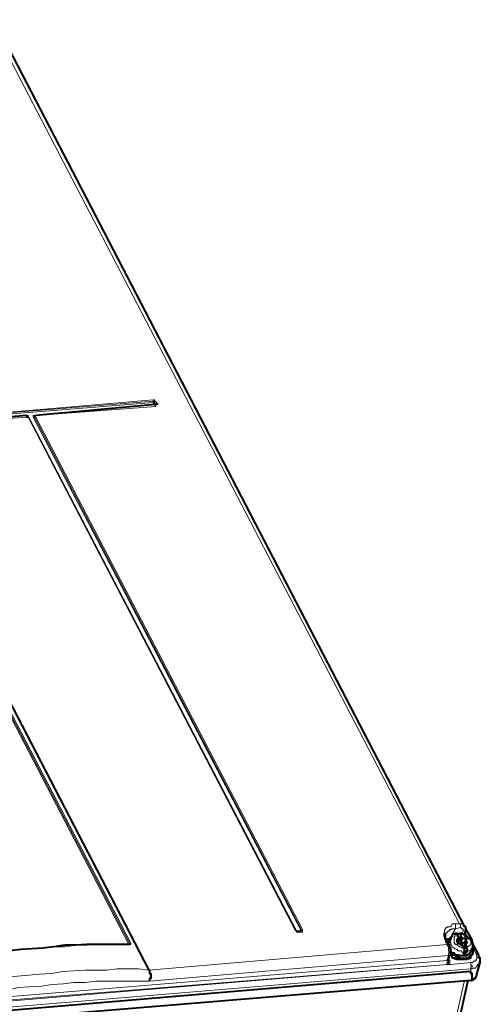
# Model space of a CAD drawing. Header units: millimetres. Extents: x 2 to 406, y 0 to 285.
# Tile 36 of 53: x 369 to 380, y 68 to 91. Entities that reach past the tile are written whole.
import ezdxf

# ---------------------------------------------------------------- set-up
doc = ezdxf.new("R2010")
doc.units = ezdxf.units.MM
doc.header["$MEASUREMENT"] = 0
doc.layers.get('0').update_dxf_attribs({"linetype": 'CONTINUOUS'})

msp = doc.modelspace()

# ---------------------------------------------------------------- linework, layer by layer
at = {"color": 0, "linetype": 'Continuous', "lineweight": 5, "true_color": 0x000007}
for points in [[(379.722, 69.528), (368.421, 91.22)], [(366.386, 81.59), (372.359, 82.103)], [(366.386, 81.59), (372.359, 82.07)], [(366.386, 81.557), (372.359, 82.037)], [(372.409, 81.987), (369.513, 81.722)], [(372.359, 82.103), (372.392, 82.103), (372.392, 82.07), (372.409, 82.07)], [(372.359, 82.103), (372.359, 82.07)], [(372.359, 82.07), (372.392, 82.07), (372.392, 82.037)], [(372.359, 82.037), (372.359, 82.07)], [(372.359, 82.037), (372.392, 82.037)], [(372.359, 82.037), (372.359, 82.037)], [(372.359, 82.037), (372.409, 81.987)], [(372.409, 82.07), (372.392, 82.07), (372.392, 82.037)], [(372.392, 82.037), (372.425, 81.987)], [(372.409, 82.07), (372.475, 82.004)], [(372.409, 81.987), (372.425, 81.987)], [(372.409, 81.987), (372.409, 81.987)], [(372.409, 81.987), (372.409, 81.987)], [(372.425, 81.938), (372.409, 81.938), (372.409, 81.987)], [(372.425, 81.987), (372.409, 81.987)], [(372.475, 82.004), (372.425, 82.004), (372.425, 81.987)], [(372.475, 82.004), (372.475, 81.987), (372.425, 81.987), (372.425, 81.938)], [(372.425, 81.938), (369.546, 81.722)], [(369.314, 81.722), (366.435, 81.474)], [(369.331, 81.689), (366.452, 81.474)], [(369.381, 81.656), (369.381, 81.689), (369.364, 81.689), (369.364, 81.722), (369.314, 81.722)], [(369.314, 81.722), (369.331, 81.722)], [(369.331, 81.689), (369.331, 81.722)], [(369.364, 81.689), (369.331, 81.689)], [(369.381, 81.689), (369.364, 81.689)], [(375.784, 69.362), (369.364, 81.689)], [(369.364, 81.689), (369.381, 81.689)], [(375.801, 69.362), (369.381, 81.689)], [(369.381, 81.656), (369.381, 81.689)], [(375.801, 69.362), (369.381, 81.656)], [(369.513, 81.722), (369.48, 81.722), (369.48, 81.689)], [(369.48, 81.689), (369.513, 81.689)], [(369.48, 81.689), (375.916, 69.362)], [(369.546, 81.722), (369.513, 81.722), (369.513, 81.689)], [(369.513, 81.722), (369.546, 81.722)], [(369.546, 81.689), (369.513, 81.689)], [(369.513, 81.689), (375.916, 69.395)], [(369.546, 81.722), (369.546, 81.689)], [(369.546, 81.722), (369.546, 81.722)], [(369.546, 81.689), (375.95, 69.395)], [(365.376, 81.342), (371.78, 69.031)], [(365.393, 81.358), (371.796, 69.064)], [(365.426, 81.358), (371.829, 69.064)], [(379.375, 69.147), (379.375, 69.164), (379.358, 69.164), (379.358, 69.213), (379.342, 69.23), (379.342, 69.313), (379.358, 69.313), (379.358, 69.395), (379.375, 69.395), (379.375, 69.412), (379.391, 69.412), (379.391, 69.445), (379.424, 69.445), (379.424, 69.462), (379.49, 69.462), (379.507, 69.478), (379.524, 69.478), (379.54, 69.528), (379.623, 69.528)], [(379.623, 69.528), (379.722, 69.528)], [(379.623, 69.528), (379.623, 69.412)], [(379.623, 69.412), (379.739, 69.445)], [(379.722, 69.528), (379.805, 69.528), (379.805, 69.478), (379.838, 69.478), (379.838, 69.462)], [(379.722, 69.528), (379.739, 69.528), (379.739, 69.445)], [(379.739, 69.445), (379.755, 69.445), (379.755, 69.412), (379.805, 69.412), (379.805, 69.362)], [(375.817, 69.329), (375.801, 69.329), (375.801, 69.362), (375.784, 69.362)], [(375.784, 69.362), (375.801, 69.362)], [(375.801, 69.362), (375.801, 69.362)], [(375.817, 69.362), (375.801, 69.362)], [(375.801, 69.362), (375.801, 69.362)], [(375.801, 69.362), (375.801, 69.362)], [(375.9, 69.362), (375.817, 69.362)], [(375.817, 69.362), (375.817, 69.329)], [(375.916, 69.329), (375.817, 69.329)], [(375.916, 69.395), (375.916, 69.362), (375.9, 69.362)], [(375.9, 69.362), (375.916, 69.362)], [(375.95, 69.395), (375.916, 69.395), (375.916, 69.362)], [(375.95, 69.395), (375.95, 69.329), (375.916, 69.329)], [(375.916, 69.362), (375.916, 69.362)], [(375.916, 69.362), (375.916, 69.362)], [(375.916, 69.329), (375.916, 69.362)], [(379.391, 69.28), (379.391, 69.313), (379.424, 69.313), (379.424, 69.329), (379.457, 69.362), (379.49, 69.362), (379.49, 69.395), (379.524, 69.395), (379.524, 69.412), (379.623, 69.412)], [(379.507, 69.213), (379.49, 69.213), (379.49, 69.18), (379.424, 69.18), (379.391, 69.164)], [(379.623, 69.412), (379.54, 69.28)], [(379.59, 69.081), (379.59, 69.213), (379.606, 69.23), (379.623, 69.28), (379.656, 69.28)], [(379.739, 69.28), (379.805, 69.28), (379.838, 69.23), (379.871, 69.23), (379.904, 69.213), (379.921, 69.18), (379.97, 69.164), (379.97, 69.147)], [(379.805, 69.362), (379.772, 69.296)], [(379.871, 69.395), (379.871, 69.362), (379.805, 69.362)], [(379.904, 69.23), (379.838, 69.329)], [(379.838, 69.296), (379.838, 69.28)], [(379.838, 69.28), (379.838, 69.28)], [(379.838, 69.28), (379.838, 69.28)], [(371.796, 69.031), (371.035, 69.031), (370.771, 69.015), (370.506, 69.015), (370.241, 68.982), (369.993, 68.982), (369.712, 68.949), (369.463, 68.932), (369.182, 68.916), (368.934, 68.882), (368.653, 68.833), (368.371, 68.8), (368.107, 68.767), (367.561, 68.684)], [(371.78, 69.031), (370.506, 69.031), (370.224, 69.015), (369.976, 68.982), (369.712, 68.949), (369.447, 68.949), (369.182, 68.916), (368.917, 68.882), (368.619, 68.849), (368.371, 68.833), (368.09, 68.783), (367.809, 68.717), (367.561, 68.684)], [(371.78, 69.031), (371.796, 69.031), (371.796, 69.064)], [(371.78, 69.031), (371.78, 69.031)], [(371.78, 69.031), (371.78, 69.031)], [(371.829, 69.064), (371.796, 69.064)], [(371.829, 69.064), (371.829, 69.031), (371.796, 69.031)], [(371.796, 69.064), (371.796, 69.031)], [(371.796, 69.031), (371.796, 69.031)], [(372.26, 68.419), (379.424, 69.031)], [(379.375, 69.147), (379.391, 69.147), (379.391, 69.098)], [(379.424, 69.031), (379.375, 69.147)], [(379.457, 69.147), (379.424, 69.147), (379.424, 69.098), (379.391, 69.098)], [(379.424, 69.031), (379.457, 69.031), (379.457, 69.015), (379.49, 69.015)], [(379.457, 68.767), (379.457, 68.833), (379.49, 68.833), (379.49, 68.849), (379.457, 68.882), (379.457, 68.982), (379.424, 69.015), (379.424, 69.031)], [(379.457, 69.064), (379.457, 69.064)], [(379.507, 69.031), (379.507, 69.081), (379.49, 69.098), (379.49, 69.147), (379.507, 69.164)], [(379.507, 69.031), (379.507, 69.031), (379.524, 69.015), (379.54, 68.982), (379.59, 68.949), (379.606, 68.932), (379.623, 68.932), (379.656, 68.916), (379.672, 68.916), (379.672, 68.882), (379.755, 68.882), (379.772, 68.849), (379.838, 68.849)], [(379.838, 68.949), (379.772, 68.949), (379.755, 68.982), (379.722, 68.982), (379.672, 69.015), (379.656, 69.031), (379.623, 69.031), (379.59, 69.081)], [(379.672, 69.18), (379.656, 69.098)], [(379.772, 69.18), (379.739, 69.081)], [(379.805, 69.18), (379.755, 69.081)], [(379.888, 69.098), (379.838, 69.015)], [(379.871, 69.031), (379.838, 68.949)], [(379.97, 69.147), (379.987, 69.098), (379.987, 69.031), (379.97, 69.015), (379.921, 68.982), (379.904, 68.982), (379.888, 68.949)], [(380.119, 68.8), (380.036, 68.982)], [(372.276, 68.154), (379.457, 68.767)], [(379.424, 68.651), (379.457, 68.767)], [(379.507, 68.882), (379.507, 68.916), (379.49, 68.916), (379.49, 68.932), (379.457, 68.932)], [(379.457, 68.767), (379.49, 68.767), (379.49, 68.783)], [(379.987, 68.849), (379.987, 68.849), (379.97, 68.833), (379.97, 68.8), (379.921, 68.8), (379.904, 68.783), (379.871, 68.783), (379.871, 68.767), (379.739, 68.767), (379.722, 68.783), (379.623, 68.783), (379.623, 68.8), (379.59, 68.8), (379.59, 68.833), (379.54, 68.833), (379.54, 68.849), (379.524, 68.849), (379.507, 68.882)], [(380.02, 68.783), (380.02, 68.767), (379.987, 68.767), (379.987, 68.717), (379.97, 68.717), (379.97, 68.7), (379.904, 68.7), (379.904, 68.684), (379.656, 68.684), (379.656, 68.7), (379.606, 68.7), (379.606, 68.717), (379.54, 68.717), (379.524, 68.767), (379.507, 68.767), (379.507, 68.783)], [(380.02, 68.949), (380.02, 68.932), (379.97, 68.882), (379.921, 68.882), (379.888, 68.849)], [(379.987, 68.849), (379.987, 68.849)], [(379.987, 68.601), (380.036, 68.601), (380.053, 68.634), (380.103, 68.634), (380.103, 68.651), (380.119, 68.651), (380.119, 68.684), (380.136, 68.684), (380.136, 68.783), (380.119, 68.8)], [(380.119, 68.8), (380.152, 68.8), (380.152, 68.783), (380.185, 68.783)], [(367.445, 67.559), (379.424, 68.552)], [(379.424, 68.651), (367.974, 67.708)], [(379.424, 68.552), (367.974, 67.625)], [(379.424, 68.651), (379.424, 68.684), (379.457, 68.684)], [(379.424, 68.552), (379.424, 68.651)], [(379.49, 68.651), (379.49, 68.601), (379.457, 68.568), (379.424, 68.552)], [(379.457, 68.634), (379.457, 68.601), (379.424, 68.601), (379.424, 68.552)], [(379.424, 68.552), (379.507, 68.552)], [(379.457, 68.684), (379.49, 68.651)], [(379.457, 68.651), (379.49, 68.651)], [(379.457, 68.651), (379.457, 68.634)], [(379.507, 68.552), (379.987, 68.601)], [(379.987, 68.452), (380.02, 68.452), (380.02, 68.469), (380.103, 68.469), (380.119, 68.502), (380.136, 68.502), (380.136, 68.535), (380.152, 68.535), (380.152, 68.552), (380.185, 68.552), (380.185, 68.601), (380.218, 68.601)], [(379.987, 68.601), (379.987, 68.535), (380.02, 68.535), (380.02, 68.502), (379.987, 68.502), (379.987, 68.452)], [(367.445, 67.41), (379.987, 68.452)], [(368.024, 68.121), (368.305, 68.154), (368.553, 68.187), (368.835, 68.254), (369.381, 68.303), (369.629, 68.32), (369.927, 68.336), (370.191, 68.386), (370.456, 68.403), (370.721, 68.419), (371.25, 68.419), (371.499, 68.452), (372.011, 68.452), (372.26, 68.419)], [(379.987, 68.386), (379.987, 68.452)], [(380.02, 68.187), (380.036, 68.187), (380.053, 68.221), (380.103, 68.221), (380.103, 68.254), (380.119, 68.254), (380.119, 68.27), (380.136, 68.27), (380.136, 68.32)], [(380.02, 68.187), (367.197, 67.129)], [(368.04, 67.807), (368.305, 67.873), (368.57, 67.923), (368.851, 67.939), (369.132, 68.005), (369.381, 68.022), (369.678, 68.039), (369.927, 68.072), (370.208, 68.088), (370.456, 68.121), (370.737, 68.121), (370.986, 68.154), (372.276, 68.154)], [(379.838, 68.171), (379.093, 64.911)]]:
    msp.add_lwpolyline(points, dxfattribs=at)
at = {"color": 0, "linetype": 'Continuous', "lineweight": 40, "true_color": 0x000007}
for points in [[(368.553, 91.17), (379.838, 69.462)], [(362.117, 87.944), (372.26, 68.419)], [(372.409, 81.987), (369.546, 81.722)], [(372.409, 81.987), (372.409, 81.987)], [(369.331, 81.722), (366.452, 81.474)], [(369.364, 81.689), (369.331, 81.689), (369.331, 81.722)], [(369.546, 81.722), (369.546, 81.722)], [(379.871, 69.395), (379.871, 69.462), (379.838, 69.462)], [(375.817, 69.329), (375.817, 69.346), (375.801, 69.362)], [(375.916, 69.362), (375.817, 69.329)], [(375.817, 69.329), (375.817, 69.346)], [(375.817, 69.329), (375.817, 69.346)], [(375.916, 69.362), (375.916, 69.362)], [(379.391, 69.28), (379.375, 69.28), (379.375, 69.18), (379.391, 69.18), (379.391, 69.098)], [(379.623, 69.296), (379.606, 69.296), (379.606, 69.28), (379.54, 69.28), (379.54, 69.23), (379.524, 69.23), (379.524, 69.213), (379.507, 69.213), (379.507, 69.164)], [(379.656, 69.28), (379.656, 69.296), (379.623, 69.296)], [(379.656, 69.28), (379.722, 69.18)], [(379.672, 69.28), (379.672, 69.296), (379.722, 69.296)], [(379.672, 69.28), (379.672, 69.23)], [(379.722, 69.296), (379.739, 69.296), (379.739, 69.28)], [(380.02, 68.949), (380.036, 68.949), (380.036, 69.081), (380.02, 69.081), (380.02, 69.147), (379.987, 69.147), (379.987, 69.164), (379.97, 69.164), (379.97, 69.18), (379.921, 69.18), (379.921, 69.213), (379.904, 69.213), (379.904, 69.23), (379.871, 69.23), (379.871, 69.28), (379.805, 69.28), (379.772, 69.296), (379.722, 69.296)], [(379.739, 69.28), (379.755, 69.213)], [(379.739, 69.098), (379.755, 69.213)], [(379.772, 69.18), (379.772, 69.197), (379.755, 69.213)], [(379.871, 69.395), (379.838, 69.28)], [(380.02, 69.147), (379.871, 69.412)], [(371.796, 69.031), (370.754, 69.031), (370.506, 69.015), (370.241, 69.015), (369.976, 68.982), (369.712, 68.949), (369.447, 68.932), (369.182, 68.916), (368.917, 68.882), (368.653, 68.849), (368.371, 68.8), (368.09, 68.783), (367.842, 68.717)], [(371.796, 69.031), (371.796, 69.048)], [(371.796, 69.031), (371.796, 69.048)], [(379.49, 69.015), (379.391, 69.098)], [(379.424, 69.098), (379.457, 69.147), (379.49, 69.164)], [(379.457, 69.064), (379.507, 69.164)], [(379.457, 69.064), (379.457, 69.064)], [(379.49, 68.783), (379.507, 68.783), (379.507, 68.949), (379.49, 68.949), (379.49, 69.015)], [(379.672, 69.18), (379.672, 69.164), (379.656, 69.164)], [(379.656, 69.164), (379.656, 69.147)], [(379.656, 69.147), (379.656, 69.098), (379.672, 69.098)], [(379.672, 69.098), (379.722, 69.18)], [(379.722, 69.18), (379.672, 69.18)], [(379.672, 69.164), (379.739, 69.098)], [(379.672, 69.098), (379.672, 69.081)], [(379.672, 69.081), (379.672, 69.064), (379.722, 69.064), (379.739, 69.031), (379.755, 69.031)], [(379.672, 69.081), (379.672, 69.081)], [(379.672, 69.081), (379.672, 69.081)], [(379.672, 69.081), (379.672, 69.081)], [(379.722, 69.18), (379.706, 69.197)], [(379.722, 69.18), (379.706, 69.197)], [(379.722, 69.18), (379.706, 69.197)], [(379.722, 69.18), (379.706, 69.197)], [(379.739, 69.098), (379.739, 69.081)], [(379.739, 69.081), (379.755, 69.081)], [(379.755, 69.081), (379.805, 69.081), (379.838, 69.064)], [(379.755, 69.031), (379.772, 69.031)], [(379.805, 69.18), (379.772, 69.18)], [(379.772, 69.031), (379.772, 69.048)], [(379.772, 69.031), (379.838, 68.949)], [(379.871, 69.164), (379.871, 69.18), (379.805, 69.18)], [(379.838, 69.031), (379.871, 69.147)], [(379.838, 69.064), (379.838, 69.031)], [(379.838, 68.949), (379.871, 69.064)], [(379.838, 69.031), (379.838, 69.015)], [(379.871, 69.031), (379.838, 68.949)], [(379.838, 69.015), (379.838, 69.015)], [(379.871, 69.064), (379.854, 69.064)], [(379.871, 69.031), (379.854, 69.048)], [(379.871, 69.031), (379.854, 69.048)], [(379.888, 69.147), (379.888, 69.147), (379.871, 69.164)], [(379.888, 69.098), (379.888, 69.098), (379.871, 69.147)], [(379.871, 69.147), (379.888, 69.147)], [(379.871, 69.064), (379.904, 69.064)], [(379.871, 69.031), (379.871, 69.064)], [(379.871, 69.031), (379.888, 68.949)], [(379.904, 69.081), (379.904, 69.098), (379.888, 69.098)], [(379.904, 69.064), (379.904, 69.081)], [(380.185, 68.783), (380.02, 69.081)], [(379.457, 68.684), (379.49, 68.783)], [(379.49, 68.783), (379.507, 68.783), (379.507, 68.767), (379.524, 68.767), (379.54, 68.717), (379.59, 68.717), (379.59, 68.7), (379.623, 68.7), (379.656, 68.684), (379.904, 68.684), (379.904, 68.7), (379.97, 68.7), (379.97, 68.717), (379.987, 68.717), (379.987, 68.767), (380.02, 68.783)], [(379.507, 68.882), (379.507, 68.849), (379.524, 68.849), (379.524, 68.833), (379.59, 68.833), (379.59, 68.8), (379.606, 68.8), (379.623, 68.783), (379.672, 68.783), (379.672, 68.767), (379.888, 68.767), (379.888, 68.783), (379.921, 68.783), (379.921, 68.8), (379.97, 68.8), (379.97, 68.833), (379.987, 68.849)], [(380.036, 68.833), (380.02, 68.783), (379.987, 68.767), (379.921, 68.717), (379.904, 68.717), (379.871, 68.7), (379.755, 68.7), (379.722, 68.717), (379.656, 68.717), (379.606, 68.767), (379.54, 68.783), (379.507, 68.8)], [(379.838, 68.849), (379.805, 68.8)], [(379.888, 68.833), (379.871, 68.833), (379.838, 68.8), (379.805, 68.8)], [(379.838, 68.849), (379.838, 68.949)], [(379.838, 68.882), (379.888, 68.833)], [(379.888, 68.949), (379.888, 68.932), (379.904, 68.932), (379.904, 68.882), (379.888, 68.882), (379.888, 68.849)], [(379.888, 68.833), (379.888, 68.849)], [(379.987, 68.849), (380.02, 68.949)], [(380.02, 68.949), (380.036, 68.932), (380.036, 68.833)], [(380.02, 68.783), (380.036, 68.833)], [(380.218, 68.601), (380.218, 68.717), (380.185, 68.717), (380.185, 68.783)], [(379.424, 68.552), (379.408, 68.552)], [(379.457, 68.651), (379.457, 68.684)], [(380.136, 68.32), (380.218, 68.601)], [(380.218, 68.601), (380.218, 68.601)], [(379.987, 68.386), (367.412, 67.327)], [(372.26, 68.419), (372.276, 68.419), (372.276, 68.336), (372.309, 68.336), (372.309, 68.221), (372.276, 68.221), (372.276, 68.154)], [(380.02, 68.254), (380.02, 68.336), (379.987, 68.336), (379.987, 68.386)], [(379.987, 68.171), (380.02, 68.171), (380.02, 68.187), (380.053, 68.187), (380.053, 68.221), (380.103, 68.221), (380.103, 68.254), (380.119, 68.254), (380.119, 68.27), (380.136, 68.303), (380.136, 68.32)], [(379.987, 68.171), (367.197, 67.112)], [(379.921, 68.171), (379.126, 64.597)], [(379.987, 68.171), (379.987, 68.171), (380.02, 68.187)], [(379.987, 68.171), (379.987, 68.171)], [(380.02, 68.221), (380.003, 68.221)], [(380.02, 68.187), (380.003, 68.187)], [(380.02, 68.221), (380.02, 68.254)], [(380.02, 68.187), (380.02, 68.221)]]:
    msp.add_lwpolyline(points, dxfattribs=at)

doc.saveas('drawing.dxf')
